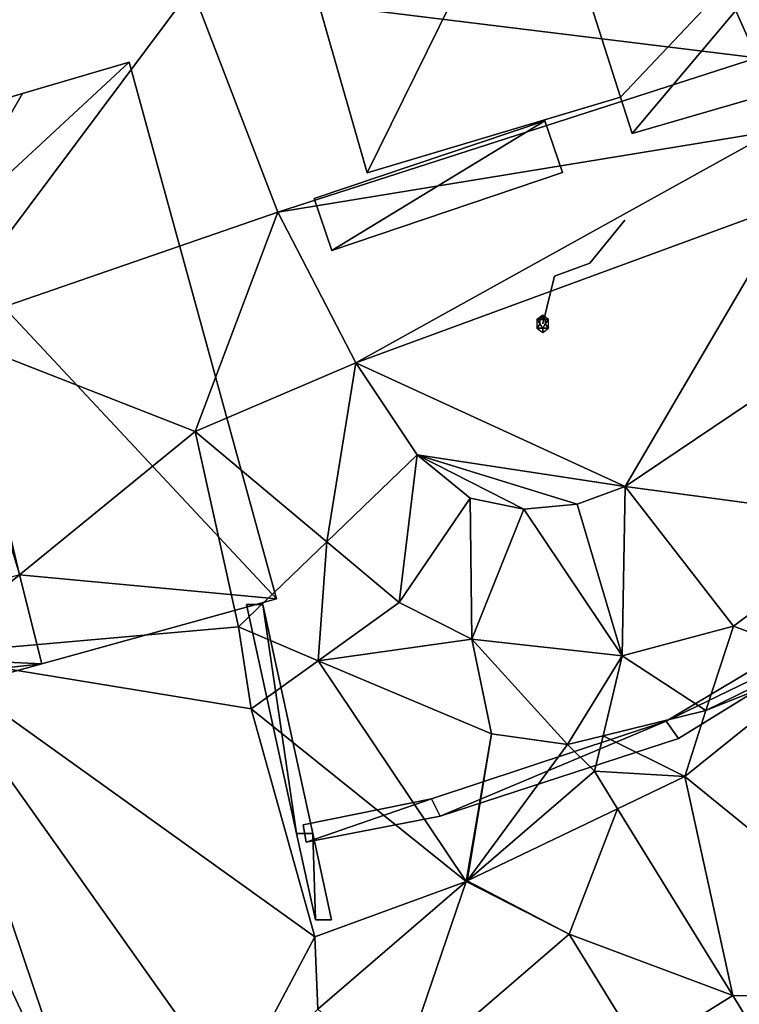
# Model space of a CAD drawing. Header units: inches. Extents: x 92348 to 92626, y 1600224 to 1600387.
# Tile 30 of 117: x 92413 to 92424, y 1600321 to 1600335. Entities that reach past the tile are written whole.
import ezdxf

# ---------------------------------------------------------------- set-up
doc = ezdxf.new("R2010")
doc.units = ezdxf.units.IN
doc.header["$MEASUREMENT"] = 0
for name, color, linetype in [('Bygning', 10, 'Continuous'), ('Objekter_Hekk', 10, 'Continuous'), ('Objekter_Mast', 10, 'Continuous'), ('Objekter_Mur', 10, 'Continuous'), ('Terreng_ortofoto', 10, 'Continuous'), ('Veg', 10, 'Continuous')]:
    doc.layers.add(name, color=color, linetype=linetype)

msp = doc.modelspace()

# ---------------------------------------------------------------- linework, layer by layer
at = {"layer": 'Bygning', "color": 74, "true_color": 0x55aa00}
for points in [[(92418.335, 1600332.745, 119.351), (92415.856, 1600341.4, 119.351), (92415.856, 1600341.4, 117.642), (92418.335, 1600332.745, 117.104)], [(92415.856, 1600341.4, 119.351), (92418.335, 1600332.745, 119.351), (92418.335, 1600332.745, 120.101), (92415.856, 1600341.4, 120.101)], [(92415.856, 1600341.4, 119.351), (92418.335, 1600332.745, 119.351), (92418.335, 1600332.745, 120.101), (92415.856, 1600341.4, 120.101)], [(92438.632, 1600338.094, 121.82), (92422.17, 1600333.316, 121.84), (92422.17, 1600333.316, 117.395), (92438.632, 1600338.094, 116.307)], [(92422.003, 1600333.841, 122.213), (92420.772, 1600337.692, 124.95), (92420.772, 1600337.692, 117.552), (92422.003, 1600333.841, 117.387)], [(92420.772, 1600337.692, 119.351), (92422.003, 1600333.841, 119.351), (92422.003, 1600333.841, 117.387), (92420.772, 1600337.692, 117.552)], [(92413.348, 1600333.893, 117.72), (92414.89, 1600334.347, 117.72), (92414.89, 1600334.347, 116.769), (92413.348, 1600333.893, 116.603)], [(92414.89, 1600334.347, 117.704), (92413.348, 1600333.893, 117.704), (92413.348, 1600333.893, 118.454), (92414.89, 1600334.347, 118.454)], [(92414.89, 1600334.347, 117.704), (92413.348, 1600333.893, 117.704), (92413.348, 1600333.893, 118.454), (92414.89, 1600334.347, 118.454)], [(92414.89, 1600334.347, 117.72), (92417.02, 1600326.583, 117.72), (92417.02, 1600326.583, 115.376), (92414.89, 1600334.347, 116.769)], [(92417.02, 1600326.583, 117.704), (92414.89, 1600334.347, 117.704), (92414.89, 1600334.347, 118.454), (92417.02, 1600326.583, 118.454)], [(92417.02, 1600326.583, 117.704), (92414.89, 1600334.347, 117.704), (92414.89, 1600334.347, 118.454), (92417.02, 1600326.583, 118.454)], [(92411.676, 1600333.402, 117.72), (92413.348, 1600333.893, 117.72), (92413.348, 1600333.893, 116.603), (92411.676, 1600333.402, 116.45)], [(92422.003, 1600333.841, 119.351), (92418.335, 1600332.745, 119.351), (92418.335, 1600332.745, 117.104), (92422.003, 1600333.841, 117.387)], [(92418.335, 1600332.745, 119.351), (92422.003, 1600333.841, 119.351), (92422.003, 1600333.841, 120.101), (92418.335, 1600332.745, 120.101)], [(92418.335, 1600332.745, 119.351), (92422.003, 1600333.841, 119.351), (92422.003, 1600333.841, 120.101), (92418.335, 1600332.745, 120.101)], [(92422.17, 1600333.316, 121.84), (92422.003, 1600333.841, 122.213), (92422.003, 1600333.841, 117.387), (92422.17, 1600333.316, 117.395)], [(92417.02, 1600326.583, 117.72), (92413.626, 1600325.643, 117.72), (92413.626, 1600325.643, 114.829), (92417.02, 1600326.583, 115.376)], [(92413.626, 1600325.643, 117.704), (92417.02, 1600326.583, 117.704), (92417.02, 1600326.583, 118.454), (92413.626, 1600325.643, 118.454)], [(92413.626, 1600325.643, 117.704), (92417.02, 1600326.583, 117.704), (92417.02, 1600326.583, 118.454), (92413.626, 1600325.643, 118.454)], [(92413.626, 1600325.643, 117.72), (92397.824, 1600321.278, 117.72), (92397.824, 1600321.278, 114.801), (92413.626, 1600325.643, 114.829)], [(92397.824, 1600321.278, 117.704), (92413.626, 1600325.643, 117.704), (92413.626, 1600325.643, 118.454), (92397.824, 1600321.278, 118.454)], [(92397.824, 1600321.278, 117.704), (92413.626, 1600325.643, 117.704), (92413.626, 1600325.643, 118.454), (92397.824, 1600321.278, 118.454)]]:
    msp.add_3dface(points, dxfattribs=at)
at = {"layer": 'Terreng_ortofoto'}
for points in [[(92423.976, 1600334.413, 117.538), (92419.299, 1600344.893, 118), (92415.796, 1600335.419, 117)], [(92423.976, 1600334.413, 117.538), (92426.824, 1600338.073, 117), (92419.299, 1600344.893, 118)], [(92408.4, 1600331.549, 116), (92413.306, 1600336.358, 117), (92411.394, 1600338.043, 117)], [(92412.098, 1600330.472, 116), (92413.306, 1600336.358, 117), (92408.4, 1600331.549, 116)], [(92415.796, 1600335.419, 117), (92413.306, 1600336.358, 117), (92412.098, 1600330.472, 116)], [(92417.041, 1600332.178, 117), (92415.796, 1600335.419, 117), (92412.098, 1600330.472, 116)], [(92423.976, 1600334.413, 117.538), (92415.796, 1600335.419, 117), (92417.041, 1600332.178, 117)], [(92424.229, 1600333.353, 117.551), (92423.976, 1600334.413, 117.538), (92417.041, 1600332.178, 117)], [(92424.229, 1600333.353, 117.551), (92417.041, 1600332.178, 117), (92418.17, 1600330, 117)], [(92424.476, 1600332.313, 117.47), (92424.229, 1600333.353, 117.551), (92418.17, 1600330, 117)], [(92424.476, 1600332.313, 117.47), (92418.17, 1600330, 117), (92422.071, 1600328.208, 117)], [(92424.887, 1600330.103, 117), (92424.476, 1600332.313, 117.47), (92422.071, 1600328.208, 117)], [(92417.041, 1600332.178, 117), (92412.098, 1600330.472, 116), (92415.845, 1600329.004, 116)], [(92418.17, 1600330, 117), (92417.041, 1600332.178, 117), (92415.845, 1600329.004, 116)], [(92412.098, 1600330.472, 116), (92411.878, 1600325.775, 115), (92415.845, 1600329.004, 116)], [(92424.887, 1600330.103, 117), (92422.071, 1600328.208, 117), (92425.692, 1600327.723, 116)], [(92418.17, 1600330, 117), (92415.845, 1600329.004, 116), (92417.751, 1600327.409, 116)], [(92418.17, 1600330, 117), (92417.751, 1600327.409, 116), (92419.06, 1600328.668, 117)], [(92422.071, 1600328.208, 117), (92418.17, 1600330, 117), (92419.06, 1600328.668, 117)], [(92416.47, 1600326.177, 115), (92415.845, 1600329.004, 116), (92411.878, 1600325.775, 115)], [(92417.751, 1600327.409, 116), (92415.845, 1600329.004, 116), (92416.47, 1600326.177, 115)], [(92418.799, 1600326.533, 116), (92419.06, 1600328.668, 117), (92417.751, 1600327.409, 116)], [(92419.825, 1600328.04, 117), (92419.06, 1600328.668, 117), (92418.799, 1600326.533, 116)], [(92422.071, 1600328.208, 117), (92419.06, 1600328.668, 117), (92421.374, 1600327.954, 117)], [(92421.374, 1600327.954, 117), (92419.06, 1600328.668, 117), (92420.602, 1600327.882, 117)], [(92420.602, 1600327.882, 117), (92419.06, 1600328.668, 117), (92419.825, 1600328.04, 117)], [(92422.071, 1600328.208, 117), (92421.374, 1600327.954, 117), (92422.023, 1600325.757, 116)], [(92422.071, 1600328.208, 117), (92422.023, 1600325.757, 116), (92423.635, 1600326.19, 116)], [(92425.692, 1600327.723, 116), (92422.071, 1600328.208, 117), (92423.635, 1600326.19, 116)], [(92419.825, 1600328.04, 117), (92418.799, 1600326.533, 116), (92419.848, 1600325.998, 116)], [(92420.602, 1600327.882, 117), (92419.825, 1600328.04, 117), (92419.848, 1600325.998, 116)], [(92421.374, 1600327.954, 117), (92420.602, 1600327.882, 117), (92422.023, 1600325.757, 116)], [(92420.602, 1600327.882, 117), (92419.848, 1600325.998, 116), (92422.023, 1600325.757, 116)], [(92425.692, 1600327.723, 116), (92423.635, 1600326.19, 116), (92424.822, 1600325.743, 115)], [(92417.751, 1600327.409, 116), (92416.47, 1600326.177, 115), (92417.627, 1600325.689, 115)], [(92418.799, 1600326.533, 116), (92417.751, 1600327.409, 116), (92417.627, 1600325.689, 115)], [(92418.799, 1600326.533, 116), (92417.627, 1600325.689, 115), (92419.848, 1600325.998, 116)], [(92416.47, 1600326.177, 115), (92411.878, 1600325.775, 115), (92416.658, 1600324.991, 114.28)], [(92417.627, 1600325.689, 115), (92416.47, 1600326.177, 115), (92416.658, 1600324.991, 114.28)], [(92423.635, 1600326.19, 116), (92422.023, 1600325.757, 116), (92423.236, 1600324.968, 115)], [(92423.635, 1600326.19, 116), (92423.236, 1600324.968, 115), (92424.822, 1600325.743, 115)], [(92420.136, 1600324.631, 115), (92419.848, 1600325.998, 116), (92417.627, 1600325.689, 115)], [(92422.023, 1600325.757, 116), (92419.848, 1600325.998, 116), (92421.233, 1600324.475, 115)], [(92420.136, 1600324.631, 115), (92421.233, 1600324.475, 115), (92419.848, 1600325.998, 116)], [(92411.878, 1600325.775, 115), (92410.888, 1600325.818, 115), (92414.376, 1600318.392, 114)], [(92414.376, 1600318.392, 114), (92410.888, 1600325.818, 115), (92413.061, 1600317.342, 114)], [(92411.878, 1600325.775, 115), (92414.376, 1600318.392, 114), (92416.382, 1600319.435, 114)], [(92417.576, 1600321.696, 114.05), (92416.658, 1600324.991, 114.28), (92411.878, 1600325.775, 115)], [(92417.576, 1600321.696, 114.05), (92411.878, 1600325.775, 115), (92416.382, 1600319.435, 114)], [(92419.766, 1600322.496, 114.24), (92417.627, 1600325.689, 115), (92416.658, 1600324.991, 114.28)], [(92419.766, 1600322.496, 114.24), (92420.136, 1600324.631, 115), (92417.627, 1600325.689, 115)], [(92422.023, 1600325.757, 116), (92421.233, 1600324.475, 115), (92421.748, 1600324.602, 115)], [(92422.023, 1600325.757, 116), (92421.748, 1600324.602, 115), (92423.236, 1600324.968, 115)], [(92423.236, 1600324.968, 115), (92422.933, 1600324.012, 114.35), (92425.004, 1600325.675, 114.655)], [(92422.933, 1600324.012, 114.35), (92426.9, 1600320.788, 114.69), (92425.004, 1600325.675, 114.655)], [(92423.236, 1600324.968, 115), (92425.004, 1600325.675, 114.655), (92424.822, 1600325.743, 115)], [(92419.766, 1600322.496, 114.24), (92416.658, 1600324.991, 114.28), (92417.576, 1600321.696, 114.05)], [(92423.236, 1600324.968, 115), (92421.748, 1600324.602, 115), (92422.933, 1600324.012, 114.35)], [(92419.766, 1600322.496, 114.24), (92419.78, 1600322.503, 114.24), (92420.136, 1600324.631, 115)], [(92420.136, 1600324.631, 115), (92419.78, 1600322.503, 114.24), (92421.233, 1600324.475, 115)], [(92421.626, 1600324.089, 114.627), (92421.748, 1600324.602, 115), (92421.233, 1600324.475, 115)], [(92421.626, 1600324.089, 114.627), (92422.933, 1600324.012, 114.35), (92421.748, 1600324.602, 115)], [(92421.626, 1600324.089, 114.627), (92421.233, 1600324.475, 115), (92419.78, 1600322.503, 114.24)], [(92421.626, 1600324.089, 114.627), (92419.78, 1600322.503, 114.24), (92421.96, 1600323.546, 114.316)], [(92421.626, 1600324.089, 114.627), (92421.96, 1600323.546, 114.316), (92422.933, 1600324.012, 114.35)], [(92422.933, 1600324.012, 114.35), (92421.96, 1600323.546, 114.316), (92423.627, 1600320.843, 114.344)], [(92422.933, 1600324.012, 114.35), (92423.627, 1600320.843, 114.344), (92426.9, 1600320.788, 114.69)], [(92421.259, 1600321.73, 114.28), (92421.96, 1600323.546, 114.316), (92419.78, 1600322.503, 114.24)], [(92421.259, 1600321.73, 114.28), (92423.627, 1600320.843, 114.344), (92421.96, 1600323.546, 114.316)], [(92417.621, 1600320.647, 114.083), (92419.766, 1600322.496, 114.24), (92417.576, 1600321.696, 114.05)], [(92417.621, 1600320.647, 114.083), (92418.777, 1600319.597, 114.05), (92419.766, 1600322.496, 114.24)], [(92421.259, 1600321.73, 114.28), (92419.766, 1600322.496, 114.24), (92418.777, 1600319.597, 114.05)], [(92421.259, 1600321.73, 114.28), (92419.78, 1600322.503, 114.24), (92419.766, 1600322.496, 114.24)], [(92417.621, 1600320.647, 114.083), (92417.576, 1600321.696, 114.05), (92416.382, 1600319.435, 114)], [(92421.259, 1600321.73, 114.28), (92418.777, 1600319.597, 114.05), (92422.31, 1600320.025, 114.24)], [(92421.259, 1600321.73, 114.28), (92422.31, 1600320.025, 114.24), (92423.627, 1600320.843, 114.344)], [(92423.627, 1600320.843, 114.344), (92422.31, 1600320.025, 114.24), (92424.603, 1600319.259, 114.381)], [(92423.627, 1600320.843, 114.344), (92424.603, 1600319.259, 114.381), (92426.9, 1600320.788, 114.69)]]:
    msp.add_3dface(points, dxfattribs=at)
at = {"layer": 'Veg', "color": 7}
msp.add_3dface([(92421.259, 1600321.73, 114.28), (92418.777, 1600319.597, 114.05), (92422.31, 1600320.025, 114.24)], dxfattribs=at)

# ---------------------------------------------------------------- meshes
at = {"layer": 'Bygning', "color": 74, "true_color": 0x55aa00}
mesh = msp.add_polyface(dxfattribs=at)
corners = [(92420.772, 1600337.692, 119.351), (92418.335, 1600332.745, 119.351), (92422.003, 1600333.841, 119.351), (92415.856, 1600341.4, 119.351), (92419.717, 1600342.168, 119.18), (92419.537, 1600342.633, 119.18), (92419.383, 1600342.067, 119.192)]
mesh.append_faces([[corners[k] for k in face] for face in [(3, 0, 6), (5, 3, 6), (4, 5, 6), (1, 0, 3), (0, 1, 2)]])
mesh = msp.add_polyface(dxfattribs=at)
corners = [(92420.772, 1600337.692, 119.351), (92418.335, 1600332.745, 119.351), (92422.003, 1600333.841, 119.351), (92415.856, 1600341.4, 119.351), (92419.717, 1600342.168, 119.18), (92419.537, 1600342.633, 119.18), (92419.383, 1600342.067, 119.192)]
mesh.append_faces([[corners[k] for k in face] for face in [(3, 0, 6), (5, 3, 6), (4, 5, 6), (1, 0, 3), (0, 1, 2)]])
mesh = msp.add_polyface(dxfattribs=at)
corners = [(92438.632, 1600338.094, 121.82), (92437.156, 1600342.581, 125.18), (92427.561, 1600339.715, 125.045), (92420.772, 1600337.692, 124.95), (92422.003, 1600333.841, 122.213), (92422.17, 1600333.316, 121.84)]
mesh.append_faces([[corners[k] for k in face] for face in [(5, 2, 4), (5, 0, 2), (2, 3, 4), (0, 1, 2)]])
mesh = msp.add_polyface(dxfattribs=at)
corners = [(92438.632, 1600338.094, 121.82), (92437.156, 1600342.581, 125.18), (92427.561, 1600339.715, 125.045), (92420.772, 1600337.692, 124.95), (92422.003, 1600333.841, 122.213), (92422.17, 1600333.316, 121.84)]
mesh.append_faces([[corners[k] for k in face] for face in [(5, 2, 4), (5, 0, 2), (2, 3, 4), (0, 1, 2)]])
mesh = msp.add_polyface(dxfattribs=at)
corners = [(92411.837, 1600331.727, 117.72), (92413.305, 1600326.93, 117.72), (92412.139, 1600331.8, 117.72), (92411.676, 1600333.402, 117.72), (92413.348, 1600333.893, 117.72), (92414.89, 1600334.347, 117.72), (92417.02, 1600326.583, 117.72), (92413.626, 1600325.643, 117.72)]
mesh.append_faces([[corners[k] for k in face] for face in [(2, 1, 6), (1, 7, 6), (5, 2, 6), (4, 2, 5), (3, 2, 4), (0, 1, 2)]])
mesh = msp.add_polyface(dxfattribs=at)
corners = [(92411.837, 1600331.727, 117.72), (92413.305, 1600326.93, 117.72), (92412.139, 1600331.8, 117.72), (92411.676, 1600333.402, 117.72), (92413.348, 1600333.893, 117.72), (92414.89, 1600334.347, 117.72), (92417.02, 1600326.583, 117.72), (92413.626, 1600325.643, 117.72)]
mesh.append_faces([[corners[k] for k in face] for face in [(2, 1, 6), (1, 7, 6), (5, 2, 6), (4, 2, 5), (3, 2, 4), (0, 1, 2)]])
mesh = msp.add_polyface(dxfattribs=at)
corners = [(92413.626, 1600325.643, 117.72), (92413.305, 1600326.93, 117.72), (92409.468, 1600325.839, 117.72), (92405.549, 1600324.74, 117.72), (92404.3, 1600329.492, 117.72), (92397.291, 1600327.605, 117.72), (92397.824, 1600321.278, 117.72), (92396.318, 1600330.92, 117.72), (92395.099, 1600330.568, 117.72)]
mesh.append_faces([[corners[k] for k in face] for face in [(3, 5, 6), (5, 8, 6), (5, 7, 8), (0, 3, 6), (0, 2, 3), (3, 4, 5), (0, 1, 2)]])
mesh = msp.add_polyface(dxfattribs=at)
corners = [(92413.626, 1600325.643, 117.72), (92413.305, 1600326.93, 117.72), (92409.468, 1600325.839, 117.72), (92405.549, 1600324.74, 117.72), (92404.3, 1600329.492, 117.72), (92397.291, 1600327.605, 117.72), (92397.824, 1600321.278, 117.72), (92396.318, 1600330.92, 117.72), (92395.099, 1600330.568, 117.72)]
mesh.append_faces([[corners[k] for k in face] for face in [(3, 5, 6), (5, 8, 6), (5, 7, 8), (0, 3, 6), (0, 2, 3), (3, 4, 5), (0, 1, 2)]])
at = {"layer": 'Objekter_Hekk', "color": 24, "true_color": 0xaa170d}
mesh = msp.add_polyface(dxfattribs=at)
corners = [(92420.906, 1600333.5, 117.302), (92417.566, 1600332.375, 117.044), (92417.824, 1600331.625, 117.036), (92421.164, 1600332.75, 117.314), (92420.906, 1600333.5, 119.01), (92417.566, 1600332.375, 118.9), (92417.824, 1600331.625, 118.9), (92421.164, 1600332.75, 119.01)]
mesh.append_faces([[corners[k] for k in face] for face in [(7, 6, 3), (6, 2, 3), (6, 5, 1), (6, 1, 2), (3, 0, 2), (0, 1, 2), (5, 4, 0), (5, 0, 1), (4, 7, 3), (4, 3, 0), (7, 6, 3), (6, 2, 3), (6, 5, 1), (6, 1, 2), (5, 4, 0), (5, 0, 1), (4, 7, 3), (4, 3, 0), (7, 4, 6), (4, 5, 6), (7, 4, 6), (4, 5, 6), (3, 0, 2), (0, 1, 2)]], dxfattribs={"color": 84})
mesh = msp.add_polyface(dxfattribs=at)
corners = [(92420.906, 1600333.5, 117.302), (92417.566, 1600332.375, 117.044), (92417.824, 1600331.625, 117.036), (92421.164, 1600332.75, 117.314), (92420.906, 1600333.5, 119.01), (92417.566, 1600332.375, 118.9), (92417.824, 1600331.625, 118.9), (92421.164, 1600332.75, 119.01)]
mesh.append_faces([[corners[k] for k in face] for face in [(7, 6, 3), (6, 2, 3), (6, 5, 1), (6, 1, 2), (3, 0, 2), (0, 1, 2), (5, 4, 0), (5, 0, 1), (4, 7, 3), (4, 3, 0), (7, 6, 3), (6, 2, 3), (6, 5, 1), (6, 1, 2), (5, 4, 0), (5, 0, 1), (4, 7, 3), (4, 3, 0), (7, 4, 6), (4, 5, 6), (7, 4, 6), (4, 5, 6), (3, 0, 2), (0, 1, 2)]])
at = {"layer": 'Objekter_Mast', "color": 24, "true_color": 0xaa170d}
mesh = msp.add_polyface(dxfattribs=at)
corners = [(92420.84, 1600330.625, 128.17), (92420.875, 1600330.688, 117.184), (92420.789, 1600330.625, 117.184), (92420.875, 1600330.625, 128.17), (92420.84, 1600330.562, 128.17), (92420.789, 1600330.5, 117.184), (92420.875, 1600330.5, 128.17), (92420.875, 1600330.438, 117.184), (92420.961, 1600330.5, 117.184), (92420.91, 1600330.562, 128.17), (92420.961, 1600330.625, 117.184), (92420.91, 1600330.625, 128.17), (92421.047, 1600331.25, 127.85), (92420.875, 1600330.562, 126.66), (92420.875, 1600330.562, 128.02), (92421.047, 1600331.25, 126.49), (92421.555, 1600331.438, 127.68), (92421.555, 1600331.438, 126.32), (92422.066, 1600332.062, 127.51), (92422.066, 1600332.062, 126.15)]
mesh.append_faces([[corners[k] for k in face] for face in [(12, 16, 15), (18, 17, 16), (18, 19, 17), (16, 17, 15), (12, 15, 13), (12, 13, 14), (3, 11, 1), (11, 10, 1), (11, 9, 10), (9, 8, 10), (9, 6, 8), (6, 7, 8), (6, 4, 5), (6, 5, 7), (4, 0, 2), (4, 2, 5), (0, 3, 1), (0, 1, 2), (3, 11, 1), (11, 10, 1), (11, 9, 10), (9, 8, 10), (9, 6, 8), (6, 7, 8), (6, 4, 5), (6, 5, 7), (4, 0, 2), (4, 2, 5), (0, 3, 1), (0, 1, 2), (12, 16, 15), (18, 17, 16), (18, 19, 17), (16, 17, 15), (12, 15, 13), (12, 13, 14), (12, 16, 15), (18, 17, 16), (18, 19, 17), (16, 17, 15), (12, 15, 13), (12, 13, 14), (3, 11, 1), (11, 10, 1), (11, 9, 10), (9, 8, 10), (9, 6, 8), (6, 7, 8), (6, 4, 5), (6, 5, 7), (4, 0, 2), (4, 2, 5), (0, 3, 1), (0, 1, 2)]], dxfattribs={"color": 34})
mesh = msp.add_polyface(dxfattribs=at)
corners = [(92420.84, 1600330.625, 128.17), (92420.875, 1600330.688, 117.184), (92420.789, 1600330.625, 117.184), (92420.875, 1600330.625, 128.17), (92420.84, 1600330.562, 128.17), (92420.789, 1600330.5, 117.184), (92420.875, 1600330.5, 128.17), (92420.875, 1600330.438, 117.184), (92420.961, 1600330.5, 117.184), (92420.91, 1600330.562, 128.17), (92420.961, 1600330.625, 117.184), (92420.91, 1600330.625, 128.17), (92421.047, 1600331.25, 127.85), (92420.875, 1600330.562, 126.66), (92420.875, 1600330.562, 128.02), (92421.047, 1600331.25, 126.49), (92421.555, 1600331.438, 127.68), (92421.555, 1600331.438, 126.32), (92422.066, 1600332.062, 127.51), (92422.066, 1600332.062, 126.15)]
mesh.append_faces([[corners[k] for k in face] for face in [(12, 16, 15), (18, 17, 16), (18, 19, 17), (16, 17, 15), (12, 15, 13), (12, 13, 14), (3, 11, 1), (11, 10, 1), (11, 9, 10), (9, 8, 10), (9, 6, 8), (6, 7, 8), (6, 4, 5), (6, 5, 7), (4, 0, 2), (4, 2, 5), (0, 3, 1), (0, 1, 2), (3, 11, 1), (11, 10, 1), (11, 9, 10), (9, 8, 10), (9, 6, 8), (6, 7, 8), (6, 4, 5), (6, 5, 7), (4, 0, 2), (4, 2, 5), (0, 3, 1), (0, 1, 2), (12, 16, 15), (18, 17, 16), (18, 19, 17), (16, 17, 15), (12, 15, 13), (12, 13, 14), (12, 16, 15), (18, 17, 16), (18, 19, 17), (16, 17, 15), (12, 15, 13), (12, 13, 14), (3, 11, 1), (11, 10, 1), (11, 9, 10), (9, 8, 10), (9, 6, 8), (6, 7, 8), (6, 4, 5), (6, 5, 7), (4, 0, 2), (4, 2, 5), (0, 3, 1), (0, 1, 2)]])
at = {"layer": 'Objekter_Mur', "color": 24, "true_color": 0xaa170d}
mesh = msp.add_polyface(dxfattribs=at)
corners = [(92427.969, 1600333.5, 116.49), (92427.969, 1600333.5, 116.293), (92427.727, 1600333.5, 116.374), (92427.727, 1600333.5, 116.49), (92427.164, 1600328.438, 116.31), (92427.625, 1600330.625, 116.288), (92427.164, 1600328.438, 115.549), (92427.625, 1600330.625, 116.43), (92427.77, 1600332.375, 116.329), (92428.012, 1600332.375, 116.271), (92427.875, 1600330.625, 116.187), (92427.375, 1600328.312, 115.473), (92417.406, 1600323.312, 114.175), (92417.453, 1600323.062, 114.157), (92419.266, 1600323.688, 114.481), (92426.98, 1600327.688, 115.203), (92419.391, 1600323.438, 114.424), (92422.66, 1600324.812, 114.989), (92425.488, 1600326.5, 115.299), (92425.371, 1600326.125, 115.096), (92422.84, 1600324.562, 114.767), (92426.723, 1600327.688, 115.325), (92426.723, 1600327.688, 115.88), (92427.77, 1600332.375, 116.48), (92422.66, 1600324.812, 115.42), (92425.488, 1600326.5, 115.54), (92419.391, 1600323.438, 115.22), (92422.84, 1600324.562, 115.42), (92417.406, 1600323.312, 115.25), (92419.266, 1600323.688, 115.22), (92427.875, 1600330.625, 116.43), (92428.012, 1600332.375, 116.48), (92425.371, 1600326.125, 115.54), (92426.98, 1600327.688, 115.88), (92417.453, 1600323.062, 115.25), (92427.375, 1600328.312, 116.31)]
mesh.append_faces([[corners[k] for k in face] for face in [(28, 29, 14), (28, 14, 12), (7, 4, 30), (22, 33, 4), (25, 33, 22), (24, 32, 25), (7, 30, 23), (24, 27, 32), (26, 27, 24), (25, 32, 33), (29, 26, 24), (29, 34, 26), (33, 35, 4), (28, 34, 29), (4, 35, 30), (23, 30, 31), (0, 3, 23), (23, 31, 0), (35, 33, 11), (33, 15, 11), (7, 4, 30), (22, 33, 4), (25, 33, 22), (24, 32, 25), (7, 30, 23), (24, 27, 32), (26, 27, 24), (25, 32, 33), (29, 26, 24), (29, 34, 26), (33, 35, 4), (28, 34, 29), (4, 35, 30), (23, 30, 31), (0, 3, 23), (23, 31, 0), (23, 3, 2), (23, 2, 8), (22, 4, 6), (22, 6, 21), (26, 34, 16), (34, 13, 16), (29, 24, 17), (29, 17, 14), (23, 3, 2), (23, 2, 8), (25, 22, 21), (25, 21, 18), (32, 27, 19), (27, 20, 19), (24, 25, 18), (24, 18, 17), (34, 28, 12), (34, 12, 13), (21, 15, 6), (18, 15, 21), (5, 6, 10), (17, 19, 18), (5, 10, 8), (17, 20, 19), (16, 20, 17), (18, 19, 15), (14, 16, 17), (14, 13, 16), (15, 11, 6), (12, 13, 14), (6, 11, 10), (8, 10, 9), (1, 2, 8), (8, 9, 1), (0, 31, 1), (31, 9, 1), (33, 32, 15), (32, 19, 15), (32, 27, 19), (27, 20, 19), (30, 35, 10), (35, 11, 10), (31, 30, 9), (30, 10, 9), (0, 31, 1), (31, 9, 1), (3, 0, 2), (0, 1, 2), (34, 28, 12), (34, 12, 13), (35, 33, 11), (33, 15, 11), (30, 35, 10), (35, 11, 10), (26, 34, 16), (34, 13, 16), (4, 7, 5), (4, 5, 6), (33, 32, 15), (32, 19, 15), (31, 30, 9), (30, 10, 9), (27, 26, 20), (26, 16, 20), (7, 23, 8), (7, 8, 5), (29, 24, 17), (29, 17, 14), (28, 29, 14), (28, 14, 12), (27, 26, 20), (26, 16, 20), (25, 22, 21), (25, 21, 18), (24, 25, 18), (24, 18, 17), (7, 23, 8), (7, 8, 5), (22, 4, 6), (22, 6, 21), (21, 15, 6), (18, 15, 21), (5, 6, 10), (17, 19, 18), (5, 10, 8), (17, 20, 19), (16, 20, 17), (18, 19, 15), (14, 16, 17), (14, 13, 16), (15, 11, 6), (12, 13, 14), (6, 11, 10), (8, 10, 9), (1, 2, 8), (8, 9, 1), (4, 7, 5), (4, 5, 6), (3, 0, 2), (0, 1, 2)]], dxfattribs={"color": 254})
mesh = msp.add_polyface(dxfattribs=at)
corners = [(92427.969, 1600333.5, 116.49), (92427.969, 1600333.5, 116.293), (92427.727, 1600333.5, 116.374), (92427.727, 1600333.5, 116.49), (92427.164, 1600328.438, 116.31), (92427.625, 1600330.625, 116.288), (92427.164, 1600328.438, 115.549), (92427.625, 1600330.625, 116.43), (92427.77, 1600332.375, 116.329), (92428.012, 1600332.375, 116.271), (92427.875, 1600330.625, 116.187), (92427.375, 1600328.312, 115.473), (92417.406, 1600323.312, 114.175), (92417.453, 1600323.062, 114.157), (92419.266, 1600323.688, 114.481), (92426.98, 1600327.688, 115.203), (92419.391, 1600323.438, 114.424), (92422.66, 1600324.812, 114.989), (92425.488, 1600326.5, 115.299), (92425.371, 1600326.125, 115.096), (92422.84, 1600324.562, 114.767), (92426.723, 1600327.688, 115.325), (92426.723, 1600327.688, 115.88), (92427.77, 1600332.375, 116.48), (92422.66, 1600324.812, 115.42), (92425.488, 1600326.5, 115.54), (92419.391, 1600323.438, 115.22), (92422.84, 1600324.562, 115.42), (92417.406, 1600323.312, 115.25), (92419.266, 1600323.688, 115.22), (92427.875, 1600330.625, 116.43), (92428.012, 1600332.375, 116.48), (92425.371, 1600326.125, 115.54), (92426.98, 1600327.688, 115.88), (92417.453, 1600323.062, 115.25), (92427.375, 1600328.312, 116.31)]
mesh.append_faces([[corners[k] for k in face] for face in [(28, 29, 14), (28, 14, 12), (7, 4, 30), (22, 33, 4), (25, 33, 22), (24, 32, 25), (7, 30, 23), (24, 27, 32), (26, 27, 24), (25, 32, 33), (29, 26, 24), (29, 34, 26), (33, 35, 4), (28, 34, 29), (4, 35, 30), (23, 30, 31), (0, 3, 23), (23, 31, 0), (35, 33, 11), (33, 15, 11), (7, 4, 30), (22, 33, 4), (25, 33, 22), (24, 32, 25), (7, 30, 23), (24, 27, 32), (26, 27, 24), (25, 32, 33), (29, 26, 24), (29, 34, 26), (33, 35, 4), (28, 34, 29), (4, 35, 30), (23, 30, 31), (0, 3, 23), (23, 31, 0), (23, 3, 2), (23, 2, 8), (22, 4, 6), (22, 6, 21), (26, 34, 16), (34, 13, 16), (29, 24, 17), (29, 17, 14), (23, 3, 2), (23, 2, 8), (25, 22, 21), (25, 21, 18), (32, 27, 19), (27, 20, 19), (24, 25, 18), (24, 18, 17), (34, 28, 12), (34, 12, 13), (21, 15, 6), (18, 15, 21), (5, 6, 10), (17, 19, 18), (5, 10, 8), (17, 20, 19), (16, 20, 17), (18, 19, 15), (14, 16, 17), (14, 13, 16), (15, 11, 6), (12, 13, 14), (6, 11, 10), (8, 10, 9), (1, 2, 8), (8, 9, 1), (0, 31, 1), (31, 9, 1), (33, 32, 15), (32, 19, 15), (32, 27, 19), (27, 20, 19), (30, 35, 10), (35, 11, 10), (31, 30, 9), (30, 10, 9), (0, 31, 1), (31, 9, 1), (3, 0, 2), (0, 1, 2), (34, 28, 12), (34, 12, 13), (35, 33, 11), (33, 15, 11), (30, 35, 10), (35, 11, 10), (26, 34, 16), (34, 13, 16), (4, 7, 5), (4, 5, 6), (33, 32, 15), (32, 19, 15), (31, 30, 9), (30, 10, 9), (27, 26, 20), (26, 16, 20), (7, 23, 8), (7, 8, 5), (29, 24, 17), (29, 17, 14), (28, 29, 14), (28, 14, 12), (27, 26, 20), (26, 16, 20), (25, 22, 21), (25, 21, 18), (24, 25, 18), (24, 18, 17), (7, 23, 8), (7, 8, 5), (22, 4, 6), (22, 6, 21), (21, 15, 6), (18, 15, 21), (5, 6, 10), (17, 19, 18), (5, 10, 8), (17, 20, 19), (16, 20, 17), (18, 19, 15), (14, 16, 17), (14, 13, 16), (15, 11, 6), (12, 13, 14), (6, 11, 10), (8, 10, 9), (1, 2, 8), (8, 9, 1), (4, 7, 5), (4, 5, 6), (3, 0, 2), (0, 1, 2)]])
mesh = msp.add_polyface(dxfattribs=at)
corners = [(92416.824, 1600326.5, 115.269), (92417.312, 1600323.188, 114.162), (92417.547, 1600323.188, 114.167), (92416.59, 1600326.5, 115.182), (92416.824, 1600326.5, 115.64), (92417.312, 1600323.188, 115.63), (92417.547, 1600323.188, 115.63), (92416.59, 1600326.5, 115.64)]
mesh.append_faces([[corners[k] for k in face] for face in [(4, 6, 0), (6, 2, 0), (6, 5, 2), (5, 1, 2), (5, 7, 3), (5, 3, 1), (7, 4, 0), (7, 0, 3), (4, 6, 0), (6, 2, 0), (6, 5, 2), (5, 1, 2), (5, 7, 3), (5, 3, 1), (7, 4, 0), (7, 0, 3), (4, 7, 5), (4, 5, 6), (4, 7, 5), (4, 5, 6), (0, 3, 1), (0, 1, 2), (0, 3, 1), (0, 1, 2)]], dxfattribs={"color": 254})
mesh = msp.add_polyface(dxfattribs=at)
corners = [(92416.824, 1600326.5, 115.269), (92417.312, 1600323.188, 114.162), (92417.547, 1600323.188, 114.167), (92416.59, 1600326.5, 115.182), (92416.824, 1600326.5, 115.64), (92417.312, 1600323.188, 115.63), (92417.547, 1600323.188, 115.63), (92416.59, 1600326.5, 115.64)]
mesh.append_faces([[corners[k] for k in face] for face in [(4, 6, 0), (6, 2, 0), (6, 5, 2), (5, 1, 2), (5, 7, 3), (5, 3, 1), (7, 4, 0), (7, 0, 3), (4, 6, 0), (6, 2, 0), (6, 5, 2), (5, 1, 2), (5, 7, 3), (5, 3, 1), (7, 4, 0), (7, 0, 3), (4, 7, 5), (4, 5, 6), (4, 7, 5), (4, 5, 6), (0, 3, 1), (0, 1, 2), (0, 3, 1), (0, 1, 2)]])
mesh = msp.add_polyface(dxfattribs=at)
corners = [(92417.586, 1600321.938, 115.63), (92417.586, 1600321.938, 114.068), (92417.82, 1600321.938, 114.077), (92417.82, 1600321.938, 115.63), (92417.547, 1600323.188, 114.167), (92417.547, 1600323.188, 115.63), (92417.312, 1600323.188, 115.63), (92417.312, 1600323.188, 114.162)]
mesh.append_faces([[corners[k] for k in face] for face in [(3, 0, 2), (0, 1, 2), (5, 6, 0), (5, 0, 3), (0, 6, 7), (0, 7, 1), (0, 6, 7), (0, 7, 1), (4, 7, 1), (4, 1, 2), (6, 5, 4), (6, 4, 7), (4, 7, 1), (4, 1, 2), (6, 5, 4), (6, 4, 7), (5, 3, 4), (3, 2, 4), (5, 6, 0), (5, 0, 3), (5, 3, 4), (3, 2, 4), (3, 0, 2), (0, 1, 2)]], dxfattribs={"color": 254})
mesh = msp.add_polyface(dxfattribs=at)
corners = [(92417.586, 1600321.938, 115.63), (92417.586, 1600321.938, 114.068), (92417.82, 1600321.938, 114.077), (92417.82, 1600321.938, 115.63), (92417.547, 1600323.188, 114.167), (92417.547, 1600323.188, 115.63), (92417.312, 1600323.188, 115.63), (92417.312, 1600323.188, 114.162)]
mesh.append_faces([[corners[k] for k in face] for face in [(3, 0, 2), (0, 1, 2), (5, 6, 0), (5, 0, 3), (0, 6, 7), (0, 7, 1), (0, 6, 7), (0, 7, 1), (4, 7, 1), (4, 1, 2), (6, 5, 4), (6, 4, 7), (4, 7, 1), (4, 1, 2), (6, 5, 4), (6, 4, 7), (5, 3, 4), (3, 2, 4), (5, 6, 0), (5, 0, 3), (5, 3, 4), (3, 2, 4), (3, 0, 2), (0, 1, 2)]])

doc.saveas('drawing.dxf')
